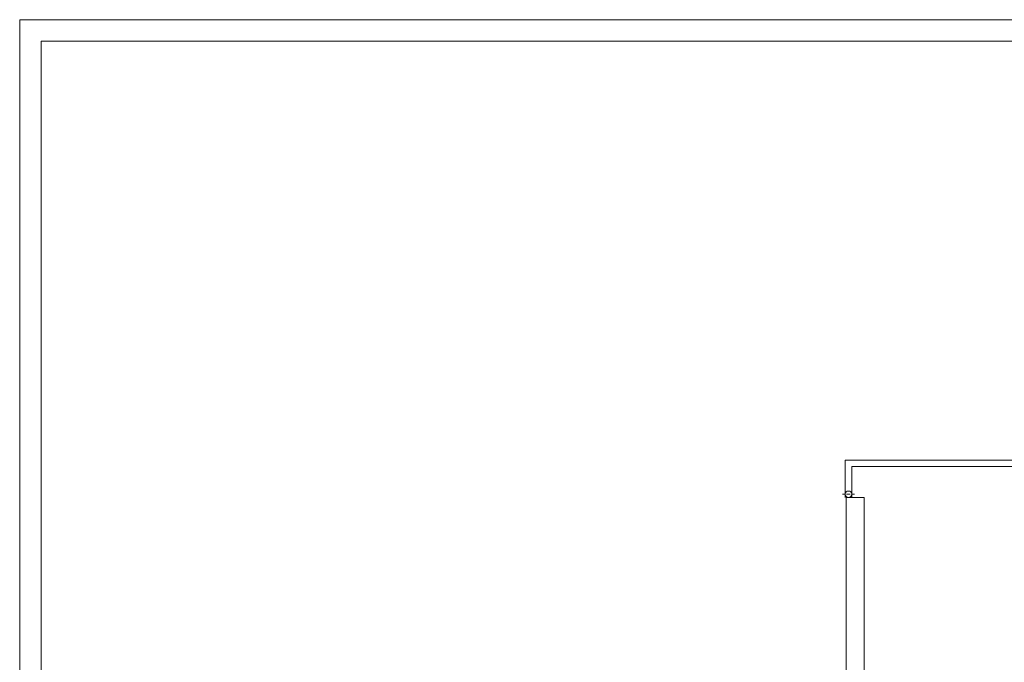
# Model space of a CAD drawing. Header units: millimetres. Extents: x 7052 to 69970, y -1719 to 15326.
# Tile 151 of 160: x 61560 to 63844, y 13836 to 15326. Entities that reach past the tile are written whole.
import ezdxf

# ---------------------------------------------------------------- set-up
doc = ezdxf.new("R2010")
doc.units = ezdxf.units.MM
doc.linetypes.add('ACAD_ISO10W100', pattern=[18, 12, -3, 0, -3])
for name, color, linetype, lineweight in [('m_cienka', 7, 'Continuous', 5), ('m_tabela', 7, 'Continuous', 20), ('m_widok', 7, 'Continuous', 9)]:
    doc.layers.add(name, color=color, linetype=linetype, lineweight=lineweight)

msp = doc.modelspace()

# ---------------------------------------------------------------- linework, layer by layer
at = {"layer": 'm_cienka', "ltscale": 2}
msp.add_lwpolyline([(64906.8, 14217.9), (64906.8, 14304.9), (63474.8, 14304.9), (63474.8, 14217.9)], dxfattribs=at)
at = {"layer": 'm_tabela'}
for p, q in [((61560, 15326.3), (61560, 9386.3)), ((69970, 15326.3), (61560, 15326.3)), ((61610, 15276.3), (61610, 9436.3)), ((69920, 15276.3), (61610, 15276.3))]:
    msp.add_line(p, q, dxfattribs=at)
at = {"layer": 'm_widok', "color": 250, "linetype": 'ACAD_ISO10W100', "ltscale": 0.6}
msp.add_line((63468.2, 14225.5), (63496.4, 14225.5), dxfattribs=at)
at = {"layer": 'm_widok', "ltscale": 2}
for p, q in [((63476.8, 14217.9), (63476.8, 13636.9)), ((63518.8, 14217.9), (63476.8, 14217.9)), ((63518.8, 14217.9), (63518.8, 13651.9))]:
    msp.add_line(p, q, dxfattribs=at)
msp.add_lwpolyline([(64891.8, 14217.9), (64891.8, 14289.9), (63489.8, 14289.9), (63489.8, 14217.9)], dxfattribs=at)
msp.add_circle((63482.3, 14225.5), 7.5, dxfattribs=at)

doc.saveas('drawing.dxf')
